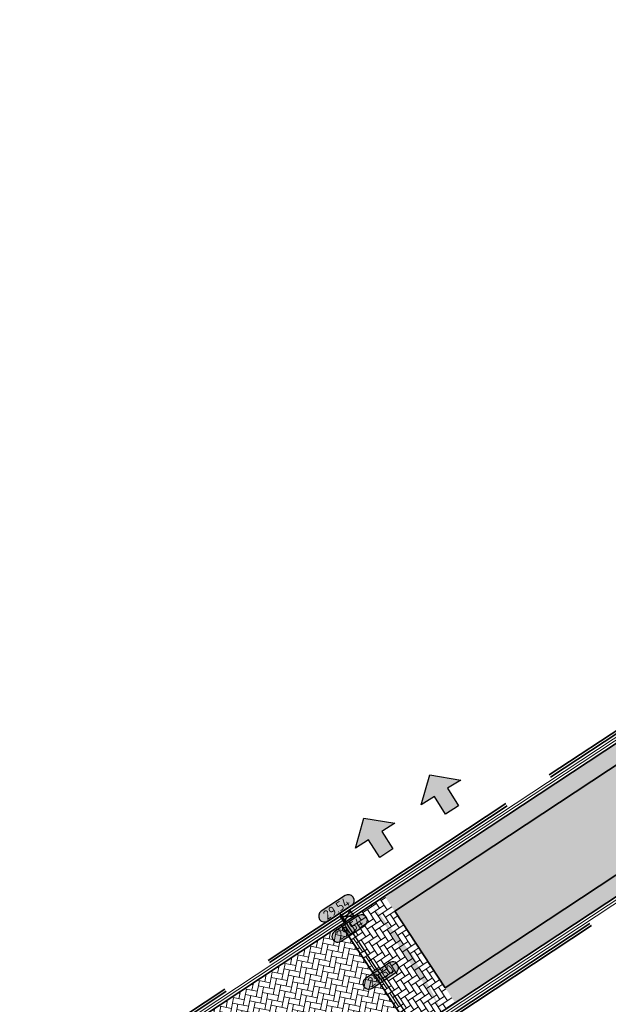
# Model space of a CAD drawing. Header units: metres. Extents: x 199937 to 201628, y 374508 to 375260.
# Tile 104 of 183: x 201317 to 201339, y 374794 to 374832. Entities that reach past the tile are written whole.
import ezdxf
from ezdxf.enums import TextEntityAlignment as Align

# ---------------------------------------------------------------- set-up
doc = ezdxf.new("R2010")
doc.units = ezdxf.units.M
doc.linetypes.add('VH-OPSLUITBAND_100X200', pattern=[16, 8, -2, 4, -2])
doc.layers.add('000___INRIT-PIJL', color=252, linetype='Continuous')
for name, color, linetype, lineweight in [('N-WE-OG-HOOGTELIJN-G', 7, 'Continuous', 25), ('N-WE-RI-KOLK-S', 7, 'Continuous', 25), ('N-WE-VH-DWARSHELLING-S', 7, 'Continuous', 25), ('N-WE-VH-GOOT-G', 170, 'Continuous', 35), ('N-WE-VH-KANTOPSLUITING_OPSLUITBAND_100X200-G', 150, 'VH-OPSLUITBAND_100X200', 35), ('N-WE-VH-KANTVERHARDING_STREKLAAG-G', 60, 'Continuous', 18), ('N-WE-VH-VERHARDING_BETONSTRAATSTEEN-G', 252, 'Continuous', 35), ('N-WE-VH-VERHARDING_TEGEL-A', 252, 'Continuous', 18), ('X-XX-AL-HOOGTELABEL-S', 7, 'Continuous', 25)]:
    doc.layers.add(name, color=color, linetype=linetype, lineweight=lineweight)
doc.layers.add('N-WE-VH-VERHARDING_BETONSTRAATSTEEN_HEIDE-A', color=7, linetype='Continuous', lineweight=0, true_color=0x986657)
doc.layers.add('N-WE-VH-VERHARDING_BETONSTRAATSTEEN_ROOD-A', color=7, linetype='Continuous', lineweight=0, true_color=0xa92c0a)
doc.styles.add('NLCS-ISO-ANNOTATIEF-T18', font='NLCS-ISO.ttf', dxfattribs={"height": 1.8})
pattern_1 = [(123.44528, (201331.25659, 374797.48421), (-0.2909661, 0.0594872), [0.63, -0.21]), (33.44528, (201330.90613, 374797.25273), (-0.2909661, 0.0594872), [0.63, -0.21])]

# ---------------------------------------------------------------- blocks, each defined once
blk = doc.blocks.new('inrit')
h = blk.add_hatch(color=256)
h.dxf.hatch_style = 1
h.paths.add_polyline_path([(0.3, 1), (-0.3, 1), (-0.3, 1.8), (-0.9, 1.8), (0, 2.6), (0.9, 1.8), (0.3, 1.8)])
at = {"color": 3, "flags": 128}
blk.add_lwpolyline([(0.3, 1), (-0.3, 1), (-0.3, 1.8), (-0.9, 1.8), (0, 2.6), (0.9, 1.8), (0.3, 1.8), (0.3, 1)], dxfattribs=at)
blk = doc.blocks.new('*U283')
h = blk.add_hatch(color=253)
h.dxf.hatch_style = 1
edge = h.paths.add_edge_path()
edge.add_line((2.73, 1.13), (-2.73, 1.13))
edge.add_arc((-2.73, 0), 1.13, 90, 270)
edge.add_line((-2.73, -1.13), (2.73, -1.13))
edge.add_arc((2.73, 0), 1.13, 270, 450)
blk.add_lwpolyline([(2.73, 1.13), (-2.73, 1.13, 1), (-2.73, -1.13), (2.73, -1.13, 1)], format="xyb", close=True)
at = {"style": 'NLCS-ISO-ANNOTATIEF-T18'}
blk.add_attdef('HGT', text='', height=1.8, dxfattribs=at).set_placement((0, 0), align=Align.MIDDLE_CENTER)
blk = doc.blocks.new('*U574')
blk.add_solid([(0, 0), (2.463, 0.25), (4.925, 0)])
blk = doc.blocks.new('N-SRI-KOLK_STRAAT_450X300-SO')
h = blk.add_hatch(color=256)
h.dxf.hatch_style = 1
h.paths.add_polyline_path([(0, 0.75), (-1.125, 1.5), (-1.125, 0)])
h.paths.add_polyline_path([(1.125, 0), (1.125, 1.5), (0, 0.75)])
for p, q in [((-1.125, 0), (1.125, 1.5)), ((1.125, 0), (-1.125, 1.5))]:
    blk.add_line(p, q)
at = {"flags": 128}
blk.add_lwpolyline([(-1.125, 0), (1.125, 0), (1.125, 1.5), (-1.125, 1.5)], close=True, dxfattribs=at)

msp = doc.modelspace()

# ---------------------------------------------------------------- hatches: boundary and pattern name
at = {"layer": 'N-WE-VH-VERHARDING_BETONSTRAATSTEEN_HEIDE-A', "true_color": 0x986657}
h = msp.add_hatch(dxfattribs=at)
h.set_pattern_fill('AVH-HEI_BSS_KEIFRMT_KEPER-SO', color=25, scale=2, angle=123.4453, pattern_type=2)
h.set_pattern_definition(pattern_1)
h.paths.add_polyline_path([(201379.817, 374829.559), (201379.431, 374830.143), (201330.871, 374798.068), (201331.257, 374797.484)])
h.paths.add_polyline_path([(201383.603, 374832.899), (201383.989, 374832.314), (201408.121, 374848.254), (201407.735, 374848.838)])
h = msp.add_hatch(dxfattribs=at)
h.set_pattern_fill('AVH-HEI_BSS_KEIFRMT_KEPER-SO', color=25, scale=2, angle=123.4453, pattern_type=2)
h.set_pattern_definition(pattern_1)
h.paths.add_polyline_path([(201382.145, 374826.033), (201381.759, 374826.618), (201333.199, 374794.543), (201333.585, 374793.959)])
h.paths.add_polyline_path([(201385.931, 374829.373), (201386.317, 374828.789), (201410.45, 374844.729), (201410.064, 374845.313)])
h = msp.add_hatch(dxfattribs=at)
h.set_pattern_fill('AVH-HEI_BSS_KEIFRMT_KEPER-SO', color=25, scale=2, angle=123.4453, pattern_type=2)
h.set_pattern_definition(pattern_1)
h.paths.add_polyline_path([(201330.871, 374798.068), (201329.202, 374796.966), (201331.916, 374792.857), (201333.585, 374793.959)])
at = {"layer": 'N-WE-VH-VERHARDING_BETONSTRAATSTEEN_ROOD-A'}
h = msp.add_hatch(dxfattribs=at)
h.set_pattern_fill('AVH-ROO_BSS_KEIFRMT_KEPER-SO', color=36, scale=2, angle=78.4453, pattern_type=2)
h.set_pattern_definition([(78.44527665, (0, 0), (-0.16368031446, 0.2478078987), [0.63, -0.21]), (348.44527665, (-0.41149, 0.08413), (-0.16368031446, 0.2478078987), [0.63, -0.21])])
h.paths.add_polyline_path([(201381.759, 374826.618), (201379.817, 374829.559), (201331.257, 374797.484), (201333.199, 374794.543)])
h = msp.add_hatch(dxfattribs=at)
h.set_pattern_fill('AVH-ROO_BSS_KEIFRMT_KEPER-SO', color=36, scale=2, angle=78.6204, pattern_type=2)
h.set_pattern_definition([(78.62035524, (0, 0), (-0.16443677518, 0.24730658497), [0.63, -0.21]), (348.62035524, (-0.41174, 0.08287), (-0.16443677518, 0.24730658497), [0.63, -0.21])])
edge = h.paths.add_edge_path()
edge.add_line((201331.916, 374792.857), (201329.202, 374796.966))
edge.add_line((201329.202, 374796.966), (201312.982, 374786.245))
edge.add_line((201312.982, 374786.245), (201315.719, 374782.128))
edge.add_arc((201319.208, 374776.882), 6.3, 30.1888, 123.6204, ccw=False)
edge.add_line((201324.653, 374780.05), (201325.09, 374779.299))
edge.add_line((201325.09, 374779.299), (201329.316, 374781.757))
edge.add_arc((201336.491, 374785.931), 8.3, 123.4453, 210.1888, ccw=False)
at = {"layer": 'N-WE-VH-VERHARDING_TEGEL-A'}
h = msp.add_hatch(dxfattribs=at)
h.set_pattern_fill('AVH-TEGEL_300X300_HALFST-SO', color=256, scale=5, angle=121.4598, pattern_type=2)
h.set_pattern_definition([(121.4598127, (0, 0), (-0.284521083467, 0.17761687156), [0.3, -0.3]), (211.4598127, (0, 0), (0.15657011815, -0.25590193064), [])])
edge = h.paths.add_edge_path()
edge.add_line((201362.954, 374829.862), (201368.742, 374823.562))
edge.add_line((201368.742, 374823.562), (201370.39, 374824.651))
edge.add_line((201370.39, 374824.651), (201364.39, 374831.181))
edge.add_arc((201357.026, 374824.415), 10, 42.58, 70.2383)
edge.add_line((201360.407, 374833.826), (201351.622, 374836.982))
edge.add_arc((201354.327, 374844.511), 8, 208.4206, 250.2383, ccw=False)
edge.add_line((201347.292, 374840.704), (201342.171, 374850.166))
edge.add_arc((201333.376, 374845.407), 10, 28.4206, 52.5503)
edge.add_line((201339.457, 374853.345), (201336.423, 374855.669))
edge.add_arc((201341.288, 374862.02), 8, 216.2731, 232.5503, ccw=False)
edge.add_line((201334.838, 374857.287), (201328.565, 374865.835))
edge.add_line((201328.565, 374865.835), (201326.895, 374864.814))
edge.add_line((201326.895, 374864.814), (201333.266, 374856.133))
edge.add_arc((201341.288, 374862.02), 9.95, 216.2731, 232.5503)
edge.add_line((201335.237, 374854.121), (201338.271, 374851.797))
edge.add_arc((201333.376, 374845.407), 8.05, 28.4206, 52.5503, ccw=False)
edge.add_line((201340.456, 374849.238), (201345.577, 374839.775))
edge.add_arc((201354.327, 374844.511), 9.95, 208.4206, 250.2383)
edge.add_line((201350.963, 374835.147), (201359.748, 374831.991))
edge.add_arc((201357.026, 374824.415), 8.05, 42.58, 70.2383, ccw=False)

# ---------------------------------------------------------------- linework, layer by layer
at = {"layer": 'N-WE-OG-HOOGTELIJN-G'}
msp.add_lwpolyline([(201329.142, 374797.406), (201332.298, 374792.629)], dxfattribs=at)
at = {"layer": 'N-WE-VH-GOOT-G'}
for points in [[(201329.202, 374796.966), (201407.735, 374848.838, 0.406143), (201409.614, 374857.421), (201401.077, 374871.157, -0.404571), (201402.751, 374878.905), (201452.854, 374912.389)], [(201350.624, 374745.13), (201329.316, 374781.757, -0.397663), (201331.916, 374792.857), (201414.934, 374847.691, 0.406143), (201416.634, 374855.456), (201408.081, 374869.216, -0.404571), (201409.932, 374877.78), (201455.591, 374908.294)]]:
    msp.add_lwpolyline(points, format="xyb", dxfattribs=at)
msp.add_lwpolyline([(201312.982, 374786.245), (201329.202, 374796.966)], dxfattribs=at)
at = {"layer": 'N-WE-VH-KANTOPSLUITING_OPSLUITBAND_100X200-G'}
for points in [[(201350.884, 374745.281), (201329.576, 374781.908, -0.397663), (201332.082, 374792.606), (201415.1, 374847.441, 0.406143), (201416.889, 374855.614), (201408.336, 374869.375, -0.404571), (201410.098, 374877.531), (201455.757, 374908.045)], [(201350.97, 374745.331), (201329.662, 374781.958, -0.397663), (201332.137, 374792.523), (201415.155, 374847.357, 0.406143), (201416.974, 374855.667), (201408.421, 374869.428, -0.404571), (201410.154, 374877.447), (201455.813, 374907.962)], [(201328.726, 374866.051), (201315.339, 374857.861), (201304.844, 374851.432), (201269.645, 374829.943, 0.386862), (201266.624, 374819.607), (201287.127, 374777.575, 0.453713), (201295.842, 374775.209), (201313.105, 374786.688), (201328.9, 374797.126)], [(201328.778, 374865.966), (201315.391, 374857.775), (201304.896, 374851.346), (201269.698, 374829.857, 0.386862), (201266.714, 374819.651), (201287.217, 374777.618, 0.453713), (201295.786, 374775.292), (201313.05, 374786.771), (201328.845, 374797.21, -0.000067), (201328.845, 374797.21)]]:
    msp.add_lwpolyline(points, format="xyb", dxfattribs=at)
for points in [[(201328.845, 374797.21), (201354.446, 374814.119)], [(201328.9, 374797.126), (201354.501, 374814.036)]]:
    msp.add_lwpolyline(points, dxfattribs=at)
at = {"layer": 'N-WE-VH-KANTVERHARDING_STREKLAAG-G'}
for points in [[(201328.955, 374797.043), (201407.625, 374849.005, 0.406143), (201409.444, 374857.315), (201400.907, 374871.051, -0.404571), (201402.64, 374879.071), (201452.743, 374912.555)], [(201329.01, 374796.959), (201407.68, 374848.922, 0.406143), (201409.529, 374857.368), (201400.992, 374871.104, -0.404571), (201402.695, 374878.988), (201452.799, 374912.472)], [(201350.711, 374745.18), (201329.403, 374781.808, -0.397663), (201331.971, 374792.773), (201414.989, 374847.608, 0.406143), (201416.719, 374855.509), (201408.166, 374869.269, -0.404571), (201409.987, 374877.697), (201455.646, 374908.211)], [(201350.797, 374745.231), (201329.489, 374781.858, -0.397663), (201332.027, 374792.69), (201415.044, 374847.524, 0.406143), (201416.804, 374855.562), (201408.251, 374869.322, -0.404571), (201410.043, 374877.614), (201455.702, 374908.128)]]:
    msp.add_lwpolyline(points, format="xyb", dxfattribs=at)
for points in [[(201313.161, 374786.604), (201328.955, 374797.043)], [(201313.216, 374786.521), (201329.01, 374796.959)]]:
    msp.add_lwpolyline(points, dxfattribs=at)
at = {"layer": 'N-WE-VH-VERHARDING_BETONSTRAATSTEEN-G'}
for points in [[(201331.257, 374797.484), (201379.817, 374829.559)], [(201333.199, 374794.543), (201381.759, 374826.618)], [(201333.199, 374794.543), (201331.256, 374797.485)], [(201331.916, 374792.857), (201329.202, 374796.966)]]:
    msp.add_lwpolyline(points, dxfattribs=at)

# ---------------------------------------------------------------- block references
at = {"layer": '000___INRIT-PIJL'}
for p, rotation in [((201333.989, 374800.524, 29.507), 32.06527824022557), ((201331.475, 374798.873, 29.524), 32.52186855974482)]:
    msp.add_blockref('inrit', p, dxfattribs=dict(at, rotation=rotation))
at = {"layer": 'N-WE-RI-KOLK-S', "xscale": 0.2, "yscale": 0.2, "zscale": 0.2, "rotation": 213.445276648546}
msp.add_blockref('N-SRI-KOLK_STRAAT_450X300-SO', (201329.343, 374797.419), dxfattribs=at)
at = {"layer": 'N-WE-VH-DWARSHELLING-S', "rotation": 303.4452766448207}
msp.add_blockref('*U574', (201330.371, 374797.738), dxfattribs=at)
at = {"layer": 'X-XX-AL-HOOGTELABEL-S', "xscale": 0.2, "yscale": 0.2, "zscale": 0.2, "rotation": 33.44527664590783}
for p, values in [((201329.018, 374797.595), {'HGT': '29.54'}), ((201329.528, 374796.822), {'HGT': '29.54'}), ((201330.72, 374795.018), {'HGT': '29.60'})]:
    msp.add_blockref('*U283', p, dxfattribs=at).add_auto_attribs(values)

doc.saveas('drawing.dxf')
